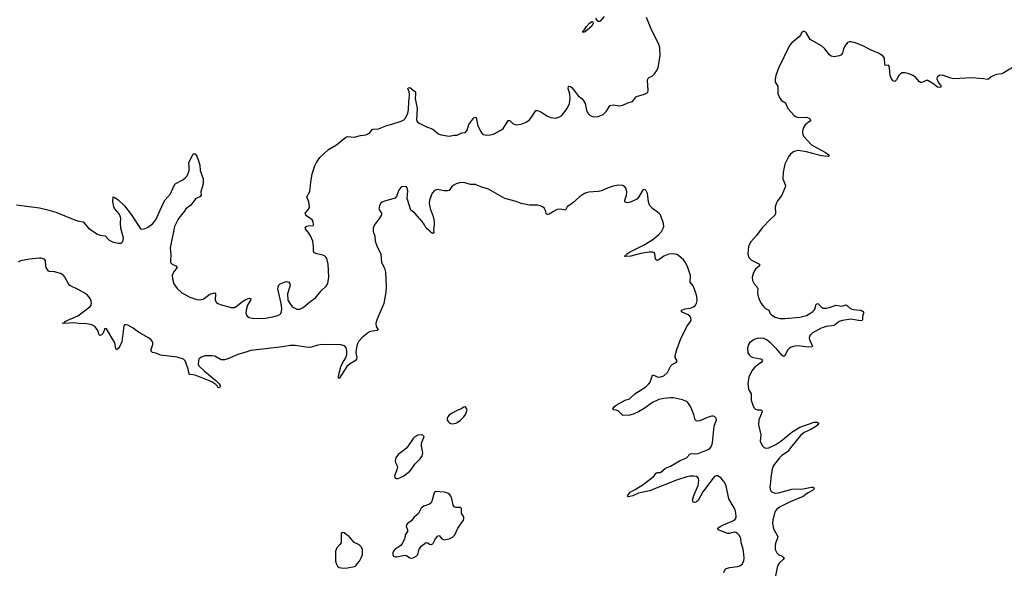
# Model space of a CAD drawing. Header units: inches. Extents: x 1449224 to 1618377, y 389895 to 532950.
# Tile 95 of 105: x 1591410 to 1603424, y 494185 to 500911. Entities that reach past the tile are written whole.
import ezdxf

# ---------------------------------------------------------------- set-up
doc = ezdxf.new("R2010")
doc.units = ezdxf.units.IN
doc.header["$MEASUREMENT"] = 0
for name, color, linetype in [('B5499', 7, 'Continuous'), ('B5590', 7, 'Continuous'), ('B6409', 7, 'Continuous'), ('B6500', 7, 'Continuous')]:
    doc.layers.add(name, color=color, linetype=linetype)

msp = doc.modelspace()

# ---------------------------------------------------------------- linework, layer by layer
at = {"layer": 'B5499', "color": 6, "elevation": 400}
for points in [[(1591370, 498655), (1591650, 498617), (1591736, 498596), (1591850, 498565), (1592090, 498465), (1592130, 498453), (1592185, 498445), (1592251, 498370), (1592350, 498300), (1592390, 498284), (1592454, 498274), (1592503, 498223), (1592550, 498198), (1592615, 498185), (1592650, 498186), (1592670, 498206), (1592675, 498245), (1592644, 498370), (1592640, 498430), (1592643, 498490), (1592637, 498517), (1592624, 498544), (1592567, 498610), (1592557, 498630), (1592547, 498693), (1592550, 498750), (1592570, 498743), (1592610, 498713), (1592690, 498642), (1592770, 498534), (1592890, 498356), (1592930, 498360), (1592970, 498377), (1593030, 498422), (1593070, 498472), (1593159, 498670), (1593187, 498713), (1593251, 498789), (1593290, 498881), (1593307, 498910), (1593402, 498958), (1593434, 498986), (1593452, 499008), (1593466, 499034), (1593478, 499070), (1593480, 499110), (1593474, 499170), (1593527, 499270), (1593530, 499274), (1593550, 499275), (1593570, 499246), (1593590, 499201), (1593610, 499136), (1593613, 499070), (1593649, 498970), (1593647, 498910), (1593621, 498810), (1593626, 498770), (1593608, 498750), (1593580, 498740), (1593555, 498725), (1593498, 498650), (1593437, 498603), (1593416, 498570), (1593367, 498513), (1593342, 498478), (1593300, 498390), (1593246, 498130), (1593256, 498044), (1593249, 497970), (1593251, 497950), (1593270, 497928), (1593316, 497910), (1593330, 497890), (1593286, 497834), (1593271, 497790), (1593273, 497750), (1593292, 497690), (1593330, 497633), (1593390, 497580), (1593487, 497527), (1593570, 497499), (1593610, 497494), (1593650, 497503), (1593730, 497565), (1593770, 497578), (1593790, 497579), (1593799, 497570), (1593796, 497490), (1593810, 497464), (1593830, 497449), (1593872, 497432), (1593990, 497402), (1594030, 497403), (1594050, 497412), (1594130, 497473), (1594170, 497498), (1594210, 497515), (1594230, 497512), (1594227, 497490), (1594190, 497430), (1594174, 497370), (1594170, 497330), (1594174, 497310), (1594189, 497290), (1594210, 497279), (1594247, 497270), (1594330, 497266), (1594410, 497272), (1594515, 497290), (1594558, 497302), (1594584, 497316), (1594596, 497330), (1594606, 497354), (1594607, 497390), (1594600, 497450), (1594561, 497630), (1594570, 497668), (1594590, 497690), (1594650, 497716), (1594670, 497719), (1594694, 497710), (1594706, 497690), (1594709, 497670), (1594680, 497570), (1594684, 497490), (1594710, 497445), (1594730, 497418), (1594750, 497401), (1594790, 497382), (1594810, 497381), (1594830, 497383), (1594870, 497401), (1594950, 497472), (1595020, 497520), (1595090, 497605), (1595150, 497662), (1595170, 497696), (1595181, 497770), (1595173, 497930), (1595157, 497997), (1595150, 498012), (1595130, 498031), (1595110, 498039), (1595035, 498055), (1595002, 498070), (1594994, 498090), (1594997, 498150), (1594986, 498210), (1594957, 498277), (1594930, 498319), (1594904, 498350), (1594895, 498370), (1594910, 498393), (1594930, 498399), (1594990, 498402), (1594995, 498410), (1594991, 498450), (1594979, 498470), (1594910, 498519), (1594901, 498530), (1594895, 498550), (1594937, 498603), (1594945, 498630), (1594940, 498690), (1594915, 498750), (1594950, 498817), (1594956, 498850), (1594961, 498930), (1594981, 499030), (1595011, 499130), (1595033, 499170), (1595073, 499230), (1595179, 499330), (1595276, 499384), (1595390, 499477), (1595410, 499485), (1595490, 499480), (1595570, 499500), (1595633, 499507), (1595683, 499530), (1595710, 499570), (1595723, 499577), (1595790, 499579), (1595890, 499622), (1595950, 499636), (1596067, 499673), (1596094, 499686), (1596113, 499707), (1596130, 499736), (1596145, 499770), (1596154, 499810), (1596157, 499910), (1596166, 499990), (1596165, 500000)], [(1596239, 500000), (1596237, 499950), (1596261, 499830), (1596253, 499690), (1596261, 499670), (1596285, 499650), (1596368, 499608), (1596450, 499575), (1596504, 499530), (1596530, 499515), (1596555, 499505), (1596650, 499489), (1596710, 499503), (1596750, 499501), (1596807, 499533), (1596843, 499537), (1596856, 499544), (1596870, 499564), (1596889, 499631), (1596950, 499713), (1596970, 499724), (1596985, 499705), (1596998, 499630), (1597032, 499552), (1597050, 499527), (1597070, 499512), (1597110, 499504), (1597150, 499506), (1597190, 499517), (1597290, 499566), (1597315, 499590), (1597370, 499683), (1597390, 499683), (1597430, 499642), (1597470, 499630), (1597530, 499637), (1597590, 499663), (1597632, 499690), (1597665, 499735), (1597690, 499781), (1597710, 499805), (1597730, 499804), (1597770, 499787), (1597850, 499735), (1597890, 499719), (1597950, 499711), (1597990, 499721), (1598020, 499740), (1598050, 499774), (1598090, 499830), (1598121, 499890), (1598128, 499950), (1598123, 500000)], [(1598211, 500000), (1598224, 499984), (1598269, 499949), (1598287, 499930), (1598309, 499889), (1598327, 499807), (1598344, 499770), (1598370, 499742), (1598410, 499727), (1598470, 499731), (1598530, 499756), (1598568, 499790), (1598601, 499850), (1598616, 499864), (1598650, 499871), (1598730, 499861), (1598770, 499868), (1598830, 499899), (1598887, 499913), (1598934, 499970), (1598950, 499979), (1599022, 500000)], [(1600000, 495284), (1599970, 495319), (1599930, 495349), (1599910, 495350), (1599890, 495340), (1599870, 495322), (1599747, 495153), (1599690, 495049), (1599670, 495032), (1599650, 495025), (1599626, 495026), (1599618, 495050), (1599636, 495110), (1599687, 495230), (1599697, 495297), (1599695, 495315), (1599686, 495330), (1599670, 495339), (1599630, 495346), (1599590, 495346), (1599550, 495337), (1599426, 495294), (1599096, 495164), (1598962, 495138), (1598890, 495105), (1598856, 495096), (1598834, 495094), (1598826, 495106), (1598861, 495150), (1598920, 495180), (1599017, 495243), (1599121, 495319), (1599154, 495350), (1599177, 495383), (1599190, 495388), (1599230, 495391), (1599290, 495443), (1599350, 495466), (1599470, 495536), (1599545, 495570), (1599590, 495617), (1599610, 495621), (1599656, 495616), (1599690, 495620), (1599810, 495669), (1599830, 495683), (1599850, 495709), (1599862, 495750), (1599886, 495954), (1599912, 496030), (1599910, 496050), (1599901, 496061), (1599890, 496072), (1599870, 496078), (1599850, 496075), (1599790, 496054), (1599710, 496020), (1599670, 496015), (1599653, 496033), (1599638, 496098), (1599594, 496194), (1599561, 496241), (1599538, 496258), (1599496, 496276), (1599390, 496298), (1599350, 496300), (1599270, 496292), (1599210, 496279), (1599130, 496242), (1599030, 496171), (1598960, 496130), (1598910, 496106), (1598855, 496090), (1598770, 496083), (1598718, 496138), (1598690, 496149), (1598653, 496153), (1598647, 496167), (1598664, 496190), (1598688, 496210), (1598800, 496270), (1598851, 496289), (1598917, 496350), (1599050, 496432), (1599088, 496470), (1599102, 496490), (1599130, 496576), (1599150, 496577), (1599190, 496554), (1599210, 496551), (1599230, 496554), (1599268, 496570), (1599316, 496610), (1599354, 496690), (1599373, 496707), (1599420, 496730), (1599433, 496750), (1599410, 496790), (1599410, 496810), (1599427, 496890), (1599473, 497010), (1599550, 497169), (1599594, 497230), (1599602, 497250), (1599601, 497270), (1599591, 497290), (1599567, 497310), (1599484, 497350), (1599485, 497370), (1599530, 497384), (1599590, 497392), (1599630, 497410), (1599655, 497430), (1599667, 497453), (1599675, 497485), (1599674, 497530), (1599664, 497570), (1599627, 497667), (1599592, 497712), (1599594, 497790), (1599563, 497890), (1599533, 497950), (1599510, 497981), (1599450, 498034), (1599427, 498047), (1599390, 498057), (1599330, 498051), (1599270, 498029), (1599210, 497982), (1599190, 497974), (1599170, 497990), (1599159, 498059), (1599151, 498071), (1599130, 498077), (1599090, 498076), (1598990, 498060), (1598867, 498027), (1598804, 498024), (1598789, 498029), (1598805, 498035), (1598816, 498050), (1598850, 498076), (1599030, 498167), (1599137, 498230), (1599209, 498290), (1599241, 498330), (1599263, 498370), (1599268, 498390), (1599267, 498427), (1599228, 498530), (1599210, 498551), (1599130, 498607), (1599095, 498650), (1599082, 498690), (1599070, 498790), (1599050, 498833), (1599030, 498839), (1599010, 498827), (1598966, 498750), (1598939, 498721), (1598872, 498690), (1598830, 498679), (1598810, 498680), (1598794, 498690), (1598796, 498710), (1598816, 498770), (1598817, 498810), (1598810, 498848), (1598800, 498870), (1598771, 498891), (1598713, 498893), (1598650, 498882), (1598590, 498862), (1598510, 498826), (1598470, 498815), (1598350, 498809), (1598304, 498790), (1598243, 498750), (1598161, 498679), (1598092, 498630), (1598070, 498589), (1598010, 498599), (1597970, 498596), (1597930, 498577), (1597870, 498541), (1597850, 498534), (1597840, 498540), (1597834, 498550), (1597826, 498586), (1597814, 498610), (1597790, 498630), (1597762, 498642), (1597730, 498650), (1597630, 498648), (1597530, 498669), (1597470, 498696), (1597330, 498732), (1597130, 498844), (1597049, 498869), (1596990, 498895), (1596970, 498900), (1596910, 498903), (1596830, 498926), (1596777, 498923), (1596736, 498910), (1596706, 498894), (1596685, 498875), (1596650, 498829), (1596630, 498824), (1596590, 498826), (1596510, 498841), (1596470, 498828), (1596443, 498797), (1596411, 498711), (1596406, 498670), (1596417, 498610), (1596454, 498510), (1596466, 498450), (1596468, 498410), (1596461, 498350), (1596465, 498310), (1596450, 498303), (1596430, 498315), (1596414, 498334), (1596371, 498370), (1596351, 498410), (1596321, 498450), (1596230, 498552), (1596182, 498590), (1596137, 498730), (1596146, 498826), (1596140, 498860), (1596130, 498873), (1596116, 498876), (1596070, 498873), (1596041, 498839), (1596027, 498810), (1596010, 498756), (1595990, 498736), (1595860, 498700), (1595833, 498687), (1595814, 498670), (1595803, 498650), (1595793, 498610), (1595799, 498590), (1595824, 498550), (1595823, 498530), (1595801, 498490), (1595738, 498410), (1595722, 498370), (1595725, 498330), (1595743, 498270), (1595748, 498210), (1595770, 498152), (1595817, 498050), (1595823, 497950), (1595863, 497883), (1595874, 497834), (1595882, 497650), (1595879, 497590), (1595854, 497450), (1595769, 497250), (1595757, 497210), (1595760, 497170), (1595783, 497130), (1595770, 497119), (1595692, 497108), (1595670, 497100), (1595590, 497034), (1595548, 496990), (1595527, 496950), (1595514, 496890), (1595512, 496850), (1595524, 496790), (1595522, 496770), (1595502, 496750), (1595435, 496710), (1595400, 496680), (1595310, 496535), (1595301, 496541), (1595302, 496570), (1595330, 496677), (1595350, 496724), (1595391, 496789), (1595402, 496830), (1595401, 496870), (1595392, 496910), (1595375, 496934), (1595330, 496946), (1595110, 496951), (1595050, 496941), (1594970, 496916), (1594930, 496912), (1594770, 496938), (1594710, 496939), (1594617, 496923), (1594230, 496878), (1594170, 496856), (1594072, 496830), (1593950, 496775), (1593910, 496763), (1593870, 496764), (1593790, 496806), (1593754, 496814), (1593670, 496811), (1593624, 496796), (1593597, 496770), (1593591, 496750), (1593590, 496710), (1593598, 496690), (1593664, 496624), (1593803, 496510), (1593843, 496470), (1593856, 496450), (1593854, 496430), (1593850, 496421), (1593830, 496425), (1593822, 496442), (1593802, 496462), (1593754, 496494), (1593550, 496578), (1593490, 496585), (1593479, 496590), (1593467, 496650), (1593438, 496730), (1593429, 496750), (1593409, 496770), (1593330, 496795), (1593130, 496822), (1593070, 496843), (1593030, 496852), (1593013, 496870), (1593013, 496890), (1593034, 496950), (1593036, 496970), (1593028, 496990), (1593010, 497010), (1592981, 497030), (1592861, 497101), (1592794, 497150), (1592730, 497185), (1592710, 497192), (1592693, 497190), (1592683, 497177), (1592658, 496982), (1592631, 496929), (1592610, 496901), (1592590, 496887), (1592583, 496903), (1592570, 496970), (1592470, 497142), (1592450, 497147), (1592427, 497090), (1592410, 497067), (1592390, 497058), (1592380, 497070), (1592362, 497121), (1592345, 497150), (1592327, 497170), (1592289, 497189), (1592230, 497203), (1592130, 497205), (1592070, 497216), (1591947, 497207), (1591930, 497210), (1591947, 497213), (1591960, 497220), (1591963, 497230), (1592120, 497300), (1592265, 497410), (1592281, 497430), (1592288, 497450), (1592284, 497484), (1592270, 497513), (1592239, 497550), (1592190, 497585), (1592122, 497622), (1592021, 497670), (1592004, 497690), (1591962, 497770), (1591950, 497787), (1591930, 497803), (1591910, 497814), (1591837, 497837), (1591770, 497842), (1591759, 497850), (1591734, 497890), (1591728, 497910), (1591725, 497970), (1591711, 497991), (1591670, 498003), (1591650, 498004), (1591530, 497991), (1591422, 497970), (1591390, 497956)], [(1600000, 494665), (1599934, 494690), (1599927, 494710), (1599956, 494730), (1600000, 494750)]]:
    msp.add_lwpolyline(points, dxfattribs=at)
at = {"layer": 'B5499', "color": 6, "elevation": 500}
for points in [[(1596850, 496189), (1596830, 496185), (1596796, 496164), (1596750, 496146), (1596679, 496110), (1596651, 496090), (1596636, 496070), (1596628, 496050), (1596628, 496030), (1596637, 496010), (1596650, 495997), (1596670, 495986), (1596690, 495982), (1596730, 495989), (1596750, 495998), (1596790, 496029), (1596831, 496070), (1596850, 496097), (1596869, 496150), (1596864, 496170)], [(1596309, 495849), (1596270, 495846), (1596230, 495825), (1596210, 495805), (1596133, 495690), (1596111, 495669), (1596030, 495610), (1596000, 495570), (1595990, 495530), (1595995, 495510), (1596018, 495470), (1596022, 495450), (1596010, 495410), (1595982, 495350), (1595988, 495330), (1596010, 495318), (1596030, 495317), (1596050, 495323), (1596099, 495350), (1596170, 495406), (1596192, 495430), (1596230, 495490), (1596294, 495550), (1596321, 495590), (1596331, 495631), (1596313, 495710), (1596313, 495747), (1596344, 495830), (1596330, 495844)], [(1596490, 495156), (1596471, 495149), (1596462, 495130), (1596445, 495050), (1596430, 495021), (1596410, 495004), (1596343, 494977), (1596310, 494953), (1596275, 494890), (1596218, 494842), (1596190, 494801), (1596147, 494773), (1596130, 494750), (1596128, 494730), (1596142, 494690), (1596141, 494670), (1596115, 494630), (1596114, 494610), (1596102, 494570), (1596077, 494523), (1596060, 494500), (1596038, 494482), (1595987, 494450), (1595971, 494430), (1595963, 494410), (1595963, 494390), (1595971, 494370), (1595990, 494359), (1596010, 494359), (1596110, 494382), (1596130, 494378), (1596170, 494348), (1596190, 494344), (1596210, 494348), (1596250, 494370), (1596267, 494390), (1596285, 494455), (1596310, 494491), (1596370, 494535), (1596390, 494531), (1596410, 494516), (1596430, 494511), (1596450, 494519), (1596476, 494570), (1596510, 494613), (1596530, 494621), (1596562, 494582), (1596590, 494569), (1596650, 494579), (1596690, 494599), (1596719, 494630), (1596758, 494710), (1596824, 494810), (1596831, 494830), (1596828, 494848), (1596801, 494890), (1596803, 494950), (1596790, 494961), (1596730, 494964), (1596710, 494972), (1596698, 494990), (1596693, 495033), (1596682, 495070), (1596670, 495099), (1596649, 495130), (1596622, 495142), (1596590, 495150)], [(1595350, 494658), (1595333, 494647), (1595331, 494530), (1595318, 494510), (1595279, 494470), (1595265, 494430), (1595264, 494310), (1595275, 494270), (1595290, 494246), (1595310, 494231), (1595363, 494223), (1595410, 494227), (1595497, 494243), (1595510, 494251), (1595530, 494274), (1595557, 494310), (1595578, 494350), (1595592, 494390), (1595592, 494450), (1595579, 494479), (1595561, 494501), (1595537, 494517), (1595490, 494534), (1595430, 494609), (1595393, 494633), (1595370, 494655)]]:
    msp.add_lwpolyline(points, close=True, dxfattribs=at)
at = {"layer": 'B5590', "color": 6, "elevation": 400}
msp.add_lwpolyline([(1598290, 500754), (1598280, 500760), (1598280, 500770), (1598296, 500784), (1598327, 500830), (1598363, 500870), (1598390, 500890), (1598403, 500883), (1598408, 500870), (1598390, 500834), (1598310, 500763)], close=True, dxfattribs=at)
for points in [[(1598543, 500950), (1598490, 500888), (1598470, 500890), (1598451, 500911), (1598441, 500930)], [(1599022, 500000), (1599052, 500009), (1599073, 500027), (1599080, 500050), (1599072, 500170), (1599076, 500190), (1599092, 500208), (1599132, 500228), (1599156, 500250), (1599185, 500290), (1599200, 500330), (1599224, 500470), (1599221, 500570), (1599209, 500610), (1599110, 500807), (1599057, 500937)], [(1596165, 500000), (1596161, 500030), (1596147, 500070), (1596150, 500082), (1596170, 500084), (1596240, 500030), (1596239, 500000)], [(1598123, 500000), (1598123, 500003), (1598103, 500070), (1598105, 500095), (1598110, 500102), (1598130, 500097), (1598150, 500081), (1598211, 500000)]]:
    msp.add_lwpolyline(points, dxfattribs=at)
at = {"layer": 'B6409', "color": 6, "elevation": 400}
for points in [[(1600667, 500000), (1600681, 499961), (1600707, 499927), (1600756, 499896), (1600783, 499830), (1600862, 499742), (1600877, 499730), (1600910, 499720), (1601010, 499722), (1601043, 499710), (1601063, 499690), (1601046, 499670), (1600993, 499630), (1600971, 499590), (1600963, 499550), (1600964, 499530), (1600976, 499490), (1601070, 499385), (1601243, 499290), (1601271, 499270), (1601289, 499250), (1601270, 499242), (1601192, 499250), (1601010, 499301), (1600910, 499314), (1600871, 499309), (1600843, 499297), (1600811, 499269), (1600790, 499240), (1600748, 499150), (1600725, 499050), (1600724, 498970), (1600753, 498890), (1600751, 498870), (1600708, 498770), (1600690, 498741), (1600657, 498703), (1600643, 498677), (1600630, 498630), (1600631, 498550), (1600627, 498533), (1600610, 498511), (1600570, 498479), (1600469, 498371), (1600402, 498278), (1600330, 498201), (1600304, 498150), (1600297, 498050), (1600308, 498010), (1600339, 497979), (1600439, 497930), (1600436, 497910), (1600390, 497870), (1600364, 497830), (1600348, 497770), (1600351, 497731), (1600371, 497691), (1600409, 497649), (1600415, 497630), (1600412, 497590), (1600418, 497550), (1600430, 497510), (1600458, 497450), (1600490, 497408), (1600510, 497390), (1600550, 497370), (1600567, 497330), (1600582, 497310), (1600630, 497285), (1600690, 497267), (1600746, 497266), (1600930, 497285), (1601010, 497305), (1601053, 497327), (1601090, 497352), (1601106, 497370), (1601116, 497390), (1601130, 497444), (1601150, 497451), (1601188, 497408), (1601215, 497395), (1601250, 497395), (1601290, 497401), (1601370, 497430), (1601442, 497418), (1601490, 497432), (1601510, 497423), (1601536, 497396), (1601562, 497382), (1601590, 497375), (1601667, 497367), (1601690, 497359), (1601708, 497348), (1601708, 497330), (1601695, 497290), (1601696, 497250), (1601690, 497242), (1601670, 497239), (1601550, 497260), (1601450, 497244), (1601410, 497231), (1601350, 497183), (1601250, 497170), (1601190, 497151), (1601081, 497090), (1601058, 497070), (1601048, 497052), (1601044, 497030), (1601047, 497010), (1601084, 496930), (1601078, 496922), (1601030, 496919), (1600910, 496935), (1600870, 496929), (1600824, 496916), (1600798, 496902), (1600777, 496883), (1600746, 496814), (1600730, 496802), (1600710, 496820), (1600650, 496895), (1600571, 496971), (1600530, 497004), (1600490, 497022), (1600450, 497029), (1600410, 497025), (1600373, 497010), (1600317, 496970), (1600302, 496950), (1600289, 496910), (1600297, 496850), (1600310, 496823), (1600330, 496802), (1600359, 496790), (1600450, 496777), (1600463, 496770), (1600472, 496750), (1600458, 496730), (1600428, 496712), (1600377, 496670), (1600345, 496630), (1600309, 496550), (1600297, 496470), (1600304, 496410), (1600311, 496390), (1600337, 496350), (1600337, 496270), (1600355, 496210), (1600370, 496182), (1600390, 496162), (1600410, 496155), (1600452, 496152), (1600466, 496146), (1600468, 496130), (1600429, 496030), (1600424, 495970), (1600452, 495850), (1600447, 495770), (1600470, 495717), (1600493, 495693), (1600510, 495686), (1600550, 495690), (1600638, 495730), (1600698, 495770), (1600830, 495881), (1600930, 495942), (1601105, 496005), (1601143, 496003), (1601160, 495990), (1601149, 495970), (1601125, 495950), (1601055, 495910), (1600983, 495877), (1600938, 495842), (1600814, 495690), (1600787, 495650), (1600767, 495633), (1600710, 495598), (1600680, 495570), (1600610, 495476), (1600590, 495430), (1600575, 495330), (1600573, 495270), (1600564, 495210), (1600571, 495171), (1600590, 495150), (1600630, 495138), (1600670, 495141), (1600830, 495186), (1600969, 495191), (1601071, 495211), (1601096, 495210), (1601104, 495190), (1601082, 495170), (1601024, 495136), (1600970, 495097), (1600810, 495030), (1600691, 494970), (1600650, 494941), (1600626, 494910), (1600599, 494810), (1600594, 494770), (1600610, 494703), (1600660, 494610), (1600657, 494590), (1600632, 494528), (1600627, 494490), (1600630, 494450), (1600650, 494411), (1600670, 494391), (1600714, 494370), (1600739, 494350), (1600727, 494330), (1600678, 494282), (1600658, 494250), (1600633, 494130)], [(1600000, 494750), (1600134, 494810), (1600148, 494830), (1600151, 494850), (1600150, 494896), (1600141, 494930), (1600130, 494959), (1600064, 495070), (1600030, 495225), (1600011, 495270), (1600000, 495284)], [(1600003, 494170), (1600020, 494210), (1600030, 494217), (1600075, 494230), (1600170, 494241), (1600196, 494250), (1600225, 494270), (1600245, 494310), (1600252, 494348), (1600244, 494430), (1600235, 494470), (1600213, 494530), (1600208, 494590), (1600190, 494625), (1600170, 494647), (1600150, 494659), (1600130, 494663), (1600070, 494646), (1600050, 494647), (1600000, 494665)]]:
    msp.add_lwpolyline(points, dxfattribs=at)
at = {"layer": 'B6500', "color": 6, "elevation": 400}
msp.add_lwpolyline([(1603643, 500397), (1603410, 500259), (1603390, 500251), (1603330, 500242), (1603290, 500228), (1603265, 500215), (1603230, 500187), (1603217, 500183), (1603170, 500191), (1603030, 500201), (1602810, 500190), (1602770, 500197), (1602670, 500233), (1602629, 500231), (1602604, 500210), (1602601, 500190), (1602608, 500168), (1602622, 500142), (1602651, 500110), (1602649, 500090), (1602630, 500084), (1602610, 500089), (1602553, 500133), (1602490, 500169), (1602469, 500170), (1602410, 500141), (1602390, 500154), (1602339, 500210), (1602310, 500230), (1602250, 500255), (1602210, 500265), (1602179, 500261), (1602156, 500250), (1602136, 500230), (1602110, 500178), (1602090, 500157), (1602070, 500166), (1602050, 500189), (1602031, 500230), (1602024, 500324), (1602014, 500354), (1602010, 500358), (1601970, 500351), (1601965, 500370), (1601962, 500442), (1601948, 500468), (1601890, 500503), (1601798, 500538), (1601707, 500590), (1601610, 500628), (1601550, 500641), (1601530, 500641), (1601510, 500633), (1601479, 500590), (1601463, 500550), (1601450, 500501), (1601430, 500480), (1601410, 500470), (1601350, 500458), (1601310, 500467), (1601290, 500482), (1601234, 500554), (1601192, 500592), (1601054, 500670), (1601010, 500748), (1600990, 500765), (1600970, 500768), (1600950, 500750), (1600937, 500723), (1600920, 500700), (1600830, 500630), (1600805, 500595), (1600670, 500321), (1600636, 500230), (1600627, 500187), (1600627, 500150), (1600660, 500100), (1600663, 500010), (1600667, 500000)], dxfattribs=at)

doc.saveas('drawing.dxf')
